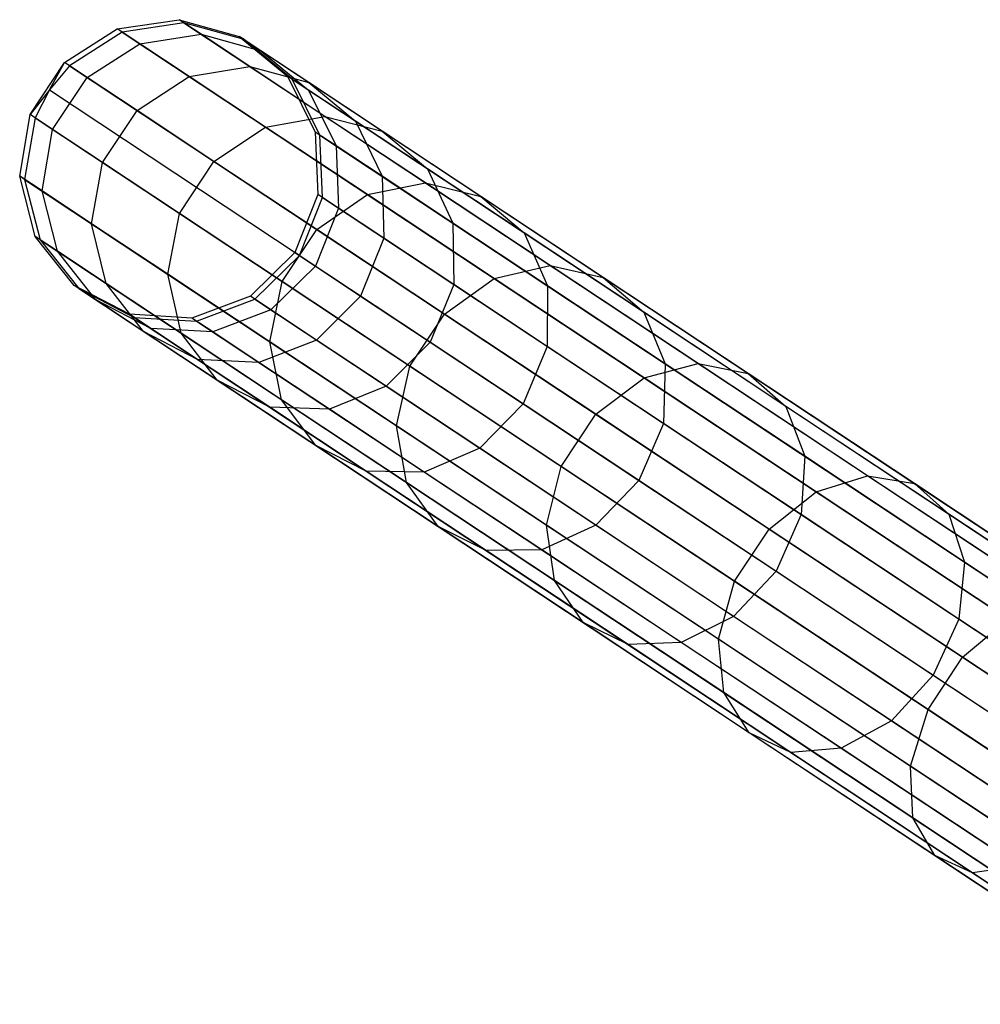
# Model space of a CAD drawing. Extents: x -189 to 189, y -189 to 189.
# Tile 173 of 256: x -158.1 to -151.71, y 98.53 to 105.08. Entities that reach past the tile are written whole.
import ezdxf

# ---------------------------------------------------------------- set-up
doc = ezdxf.new("R2010")
doc.units = 0
doc.header["$LTSCALE"] = 25.4
doc.layers.get('0').update_dxf_attribs({"linetype": 'CONTINUOUS'})

# ---------------------------------------------------------------- blocks, each defined once
blk = doc.blocks.new('CAMELEON-KENAI-C-12244_STL')
at = {"color": 0}
for p, q in [((-157.4529, 105.0228, -28.8192), (-157.0418, 105.0842, -28.8293)), ((-157.4529, 105.0228, -28.8192), (-157.0418, 105.0842, -28.8293)), ((-157.0093, 105.0626, -30.93), (-157.0418, 105.0842, -28.8293)), ((-157.0418, 105.0842, -28.8293), (-156.6413, 104.9729, -28.8422)), ((-157.0093, 105.0626, -30.93), (-157.0418, 105.0842, -28.8293)), ((-156.8949, 104.9868, -26.7356), (-157.0418, 105.0842, -28.8293)), ((-156.8949, 104.9868, -26.7356), (-157.0418, 105.0842, -28.8293)), ((-157.0418, 105.0842, -28.8293), (-156.6413, 104.9729, -28.8422)), ((-157.8037, 104.7995, -28.8136), (-157.4529, 105.0228, -28.8192)), ((-157.8037, 104.7995, -28.8136), (-157.4529, 105.0228, -28.8192)), ((-157.42, 105.001, -30.9516), (-157.4529, 105.0228, -28.8192)), ((-157.42, 105.001, -30.9516), (-157.4529, 105.0228, -28.8192)), ((-157.3038, 104.924, -26.6939), (-157.4529, 105.0228, -28.8192)), ((-157.3038, 104.924, -26.6939), (-157.4529, 105.0228, -28.8192)), ((-157.0093, 105.0626, -30.93), (-157.42, 105.001, -30.9516)), ((-157.0093, 105.0626, -30.93), (-157.42, 105.001, -30.9516)), ((-156.6095, 104.9518, -30.9024), (-157.0093, 105.0626, -30.93)), ((-157.0093, 105.0626, -30.93), (-150.5973, 100.8139, -140.93)), ((-156.6095, 104.9518, -30.9024), (-157.0093, 105.0626, -30.93)), ((-157.0093, 105.0626, -30.93), (-150.5973, 100.8139, -140.93)), ((-157.42, 105.001, -30.9516), (-157.7704, 104.7775, -30.9634)), ((-157.42, 105.001, -30.9516), (-157.7704, 104.7775, -30.9634)), ((-157.42, 105.001, -30.9516), (-151.0079, 100.7522, -140.9516)), ((-157.42, 105.001, -30.9516), (-151.0079, 100.7522, -140.9516)), ((-157.3038, 104.924, -26.6939), (-156.8949, 104.9868, -26.7356)), ((-157.3038, 104.924, -26.6939), (-156.8949, 104.9868, -26.7356)), ((-156.8949, 104.9868, -26.7356), (-156.4972, 104.8775, -26.7889)), ((-156.57, 104.7716, -24.6709), (-156.8949, 104.9868, -26.7356)), ((-156.57, 104.7716, -24.6709), (-156.8949, 104.9868, -26.7356)), ((-156.8949, 104.9868, -26.7356), (-156.4972, 104.8775, -26.7889)), ((-156.6095, 104.9518, -30.9024), (-156.6413, 104.9729, -28.8422)), ((-156.6413, 104.9729, -28.8422), (-156.3208, 104.7084, -28.8557)), ((-156.6095, 104.9518, -30.9024), (-156.6413, 104.9729, -28.8422)), ((-156.4972, 104.8775, -26.7889), (-156.6413, 104.9729, -28.8422)), ((-156.4972, 104.8775, -26.7889), (-156.6413, 104.9729, -28.8422)), ((-156.6413, 104.9729, -28.8422), (-156.3208, 104.7084, -28.8557)), ((-156.2896, 104.6877, -30.8736), (-156.6095, 104.9518, -30.9024)), ((-156.6095, 104.9518, -30.9024), (-150.1974, 100.7031, -140.9024)), ((-156.2896, 104.6877, -30.8736), (-156.6095, 104.9518, -30.9024)), ((-156.6095, 104.9518, -30.9024), (-150.1974, 100.7031, -140.9024)), ((-157.6533, 104.6999, -26.6711), (-157.3038, 104.924, -26.6939)), ((-157.6533, 104.6999, -26.6711), (-157.3038, 104.924, -26.6939)), ((-156.9741, 104.7055, -24.5981), (-157.3038, 104.924, -26.6939)), ((-156.9741, 104.7055, -24.5981), (-157.3038, 104.924, -26.6939)), ((-156.4972, 104.8775, -26.7889), (-156.1796, 104.6149, -26.8446)), ((-156.1787, 104.6664, -24.7641), (-156.4972, 104.8775, -26.7889)), ((-156.1787, 104.6664, -24.7641), (-156.4972, 104.8775, -26.7889)), ((-156.4972, 104.8775, -26.7889), (-156.1796, 104.6149, -26.8446)), ((-158.0334, 104.4529, -28.8136), (-157.8037, 104.7995, -28.8136)), ((-158.0334, 104.4529, -28.8136), (-157.8037, 104.7995, -28.8136)), ((-157.9035, 104.6162, -30.9649), (-157.8037, 104.7995, -28.8136)), ((-157.9035, 104.6162, -30.9649), (-157.8037, 104.7995, -28.8136)), ((-157.7704, 104.7775, -30.9634), (-157.9035, 104.6162, -30.9649)), ((-157.7704, 104.7775, -30.9634), (-157.9035, 104.6162, -30.9649)), ((-157.7704, 104.7775, -30.9634), (-157.8037, 104.7995, -28.8136)), ((-157.7704, 104.7775, -30.9634), (-157.8037, 104.7995, -28.8136)), ((-157.6533, 104.6999, -26.6711), (-157.8037, 104.7995, -28.8136)), ((-157.6533, 104.6999, -26.6711), (-157.8037, 104.7995, -28.8136)), ((-157.7704, 104.7775, -30.9634), (-151.3584, 100.5287, -140.9634)), ((-157.7704, 104.7775, -30.9634), (-151.3584, 100.5287, -140.9634)), ((-156.9741, 104.7055, -24.5981), (-156.57, 104.7716, -24.6709)), ((-156.9741, 104.7055, -24.5981), (-156.57, 104.7716, -24.6709)), ((-156.57, 104.7716, -24.6709), (-156.1787, 104.6664, -24.7641)), ((-156.0707, 104.4407, -22.657), (-156.57, 104.7716, -24.6709)), ((-156.0707, 104.4407, -22.657), (-156.57, 104.7716, -24.6709)), ((-156.57, 104.7716, -24.6709), (-156.1787, 104.6664, -24.7641)), ((-157.883, 104.3532, -26.6711), (-157.6533, 104.6999, -26.6711)), ((-157.883, 104.3532, -26.6711), (-157.6533, 104.6999, -26.6711)), ((-157.3209, 104.4796, -24.5583), (-157.6533, 104.6999, -26.6711)), ((-157.3209, 104.4796, -24.5583), (-157.6533, 104.6999, -26.6711)), ((-157.3209, 104.4796, -24.5583), (-156.9741, 104.7055, -24.5981)), ((-157.3209, 104.4796, -24.5583), (-156.9741, 104.7055, -24.5981)), ((-156.4673, 104.3697, -22.5538), (-156.9741, 104.7055, -24.5981)), ((-156.4673, 104.3697, -22.5538), (-156.9741, 104.7055, -24.5981)), ((-156.2896, 104.6877, -30.8736), (-156.3208, 104.7084, -28.8557)), ((-156.3208, 104.7084, -28.8557), (-156.1356, 104.3363, -28.8675)), ((-156.2896, 104.6877, -30.8736), (-156.3208, 104.7084, -28.8557)), ((-156.1796, 104.6149, -26.8446), (-156.3208, 104.7084, -28.8557)), ((-156.1796, 104.6149, -26.8446), (-156.3208, 104.7084, -28.8557)), ((-156.3208, 104.7084, -28.8557), (-156.1356, 104.3363, -28.8675)), ((-156.105, 104.316, -30.8485), (-156.2896, 104.6877, -30.8736)), ((-156.2896, 104.6877, -30.8736), (-149.8776, 100.439, -140.8736)), ((-156.105, 104.316, -30.8485), (-156.2896, 104.6877, -30.8736)), ((-156.2896, 104.6877, -30.8736), (-149.8776, 100.439, -140.8736)), ((-157.9035, 104.6162, -30.9649), (-158.0334, 104.4529, -28.8136)), ((-157.9035, 104.6162, -30.9649), (-158.0334, 104.4529, -28.8136)), ((-157.9035, 104.6162, -30.9649), (-158.0001, 104.4309, -30.9634)), ((-157.9035, 104.6162, -30.9649), (-158.0001, 104.4309, -30.9634)), ((-157.9035, 104.6162, -30.9649), (-151.4914, 100.3675, -140.9649)), ((-157.9035, 104.6162, -30.9649), (-151.4914, 100.3675, -140.9649)), ((-156.1796, 104.6149, -26.8446), (-155.997, 104.2445, -26.8932)), ((-155.8676, 104.4081, -24.8615), (-156.1796, 104.6149, -26.8446)), ((-155.8676, 104.4081, -24.8615), (-156.1796, 104.6149, -26.8446)), ((-156.1796, 104.6149, -26.8446), (-155.997, 104.2445, -26.8932)), ((-156.1787, 104.6664, -24.7641), (-155.8676, 104.4081, -24.8615)), ((-155.689, 104.3419, -22.789), (-156.1787, 104.6664, -24.7641)), ((-155.689, 104.3419, -22.789), (-156.1787, 104.6664, -24.7641)), ((-156.1787, 104.6664, -24.7641), (-155.8676, 104.4081, -24.8615)), ((-158.1023, 104.0428, -28.8192), (-158.0334, 104.4529, -28.8136)), ((-158.1023, 104.0428, -28.8192), (-158.0334, 104.4529, -28.8136)), ((-158.0001, 104.4309, -30.9634), (-158.0693, 104.021, -30.9516)), ((-158.0001, 104.4309, -30.9634), (-158.0693, 104.021, -30.9516)), ((-158.0001, 104.4309, -30.9634), (-158.0334, 104.4529, -28.8136)), ((-158.0001, 104.4309, -30.9634), (-158.0334, 104.4529, -28.8136)), ((-157.883, 104.3532, -26.6711), (-158.0334, 104.4529, -28.8136)), ((-157.883, 104.3532, -26.6711), (-158.0334, 104.4529, -28.8136)), ((-158.0001, 104.4309, -30.9634), (-151.5881, 100.1821, -140.9634)), ((-158.0001, 104.4309, -30.9634), (-151.5881, 100.1821, -140.9634)), ((-157.5506, 104.133, -24.5583), (-157.3209, 104.4796, -24.5583)), ((-157.5506, 104.133, -24.5583), (-157.3209, 104.4796, -24.5583)), ((-156.81, 104.1411, -22.4974), (-157.3209, 104.4796, -24.5583)), ((-156.81, 104.1411, -22.4974), (-157.3209, 104.4796, -24.5583)), ((-156.4673, 104.3697, -22.5538), (-156.0707, 104.4407, -22.657)), ((-156.4673, 104.3697, -22.5538), (-156.0707, 104.4407, -22.657)), ((-156.0707, 104.4407, -22.657), (-155.689, 104.3419, -22.789)), ((-155.4023, 103.9978, -20.7149), (-156.0707, 104.4407, -22.657)), ((-155.4023, 103.9978, -20.7149), (-156.0707, 104.4407, -22.657)), ((-156.0707, 104.4407, -22.657), (-155.689, 104.3419, -22.789)), ((-157.9531, 103.944, -26.6939), (-157.883, 104.3532, -26.6711)), ((-157.9531, 103.944, -26.6939), (-157.883, 104.3532, -26.6711)), ((-157.5506, 104.133, -24.5583), (-157.883, 104.3532, -26.6711)), ((-157.5506, 104.133, -24.5583), (-157.883, 104.3532, -26.6711)), ((-156.81, 104.1411, -22.4974), (-156.4673, 104.3697, -22.5538)), ((-156.81, 104.1411, -22.4974), (-156.4673, 104.3697, -22.5538)), ((-155.7887, 103.92, -20.5825), (-156.4673, 104.3697, -22.5538)), ((-155.7887, 103.92, -20.5825), (-156.4673, 104.3697, -22.5538)), ((-155.8676, 104.4081, -24.8615), (-155.6907, 104.0415, -24.9463)), ((-155.3881, 104.0904, -22.927), (-155.8676, 104.4081, -24.8615)), ((-155.3881, 104.0904, -22.927), (-155.8676, 104.4081, -24.8615)), ((-155.8676, 104.4081, -24.8615), (-155.6907, 104.0415, -24.9463)), ((-156.105, 104.316, -30.8485), (-156.1356, 104.3363, -28.8675)), ((-156.1356, 104.3363, -28.8675), (-156.1178, 103.9209, -28.8755)), ((-156.105, 104.316, -30.8485), (-156.1356, 104.3363, -28.8675)), ((-155.997, 104.2445, -26.8932), (-156.1356, 104.3363, -28.8675)), ((-155.997, 104.2445, -26.8932), (-156.1356, 104.3363, -28.8675)), ((-156.1356, 104.3363, -28.8675), (-156.1178, 103.9209, -28.8755)), ((-156.0875, 103.9009, -30.8314), (-156.105, 104.316, -30.8485)), ((-156.105, 104.316, -30.8485), (-149.6929, 100.0672, -140.8484)), ((-156.0875, 103.9009, -30.8314), (-156.105, 104.316, -30.8485)), ((-156.105, 104.316, -30.8485), (-149.6929, 100.0672, -140.8484)), ((-155.689, 104.3419, -22.789), (-155.3881, 104.0904, -22.927)), ((-155.0334, 103.9075, -20.8844), (-155.689, 104.3419, -22.789)), ((-155.0334, 103.9075, -20.8844), (-155.689, 104.3419, -22.789)), ((-155.689, 104.3419, -22.789), (-155.3881, 104.0904, -22.927)), ((-155.997, 104.2445, -26.8932), (-155.981, 103.8303, -26.9262)), ((-155.6907, 104.0415, -24.9463), (-155.997, 104.2445, -26.8932)), ((-155.6907, 104.0415, -24.9463), (-155.997, 104.2445, -26.8932)), ((-155.997, 104.2445, -26.8932), (-155.981, 103.8303, -26.9262)), ((-157.6234, 103.7255, -24.5981), (-157.5506, 104.133, -24.5583)), ((-157.6234, 103.7255, -24.5981), (-157.5506, 104.133, -24.5583)), ((-157.0397, 103.7944, -22.4974), (-157.5506, 104.133, -24.5583)), ((-157.0397, 103.7944, -22.4974), (-157.5506, 104.133, -24.5583)), ((-157.0397, 103.7944, -22.4974), (-156.81, 104.1411, -22.4974)), ((-157.0397, 103.7944, -22.4974), (-156.81, 104.1411, -22.4974)), ((-156.1259, 103.6878, -20.51), (-156.81, 104.1411, -22.4974)), ((-156.1259, 103.6878, -20.51), (-156.81, 104.1411, -22.4974)), ((-155.3881, 104.0904, -22.927), (-155.2199, 103.7295, -23.0472)), ((-154.7459, 103.6649, -21.0616), (-155.3881, 104.0904, -22.927)), ((-154.7459, 103.6649, -21.0616), (-155.3881, 104.0904, -22.927)), ((-155.3881, 104.0904, -22.927), (-155.2199, 103.7295, -23.0472)), ((-158.0693, 104.021, -30.9516), (-158.1023, 104.0428, -28.8192)), ((-158.0693, 104.021, -30.9516), (-158.1023, 104.0428, -28.8192)), ((-157.9985, 103.6403, -28.8293), (-158.1023, 104.0428, -28.8192)), ((-157.9531, 103.944, -26.6939), (-158.1023, 104.0428, -28.8192)), ((-157.9985, 103.6403, -28.8293), (-158.1023, 104.0428, -28.8192)), ((-157.9531, 103.944, -26.6939), (-158.1023, 104.0428, -28.8192)), ((-155.6907, 104.0415, -24.9463), (-155.6786, 103.6299, -25.0039)), ((-155.2199, 103.7295, -23.0472), (-155.6907, 104.0415, -24.9463)), ((-155.2199, 103.7295, -23.0472), (-155.6907, 104.0415, -24.9463)), ((-155.6907, 104.0415, -24.9463), (-155.6786, 103.6299, -25.0039)), ((-158.0693, 104.021, -30.9516), (-157.966, 103.6188, -30.93)), ((-158.0693, 104.021, -30.9516), (-157.966, 103.6188, -30.93)), ((-158.0693, 104.021, -30.9516), (-151.6573, 99.7722, -140.9516)), ((-158.0693, 104.021, -30.9516), (-151.6573, 99.7722, -140.9516)), ((-155.7887, 103.92, -20.5825), (-155.4023, 103.9978, -20.7149)), ((-155.7887, 103.92, -20.5825), (-155.4023, 103.9978, -20.7149)), ((-155.4023, 103.9978, -20.7149), (-155.0334, 103.9075, -20.8844)), ((-154.5715, 103.4473, -18.8651), (-155.4023, 103.9978, -20.7149)), ((-154.5715, 103.4473, -18.8651), (-155.4023, 103.9978, -20.7149)), ((-155.4023, 103.9978, -20.7149), (-155.0334, 103.9075, -20.8844)), ((-157.8516, 103.5429, -26.7356), (-157.9531, 103.944, -26.6939)), ((-157.6234, 103.7255, -24.5981), (-157.9531, 103.944, -26.6939)), ((-157.8516, 103.5429, -26.7356), (-157.9531, 103.944, -26.6939)), ((-157.6234, 103.7255, -24.5981), (-157.9531, 103.944, -26.6939)), ((-156.1178, 103.9209, -28.8755), (-156.2704, 103.5341, -28.8783)), ((-156.1178, 103.9209, -28.8755), (-156.2704, 103.5341, -28.8783)), ((-156.2403, 103.5142, -30.8254), (-156.0875, 103.9009, -30.8314)), ((-156.2403, 103.5142, -30.8254), (-156.0875, 103.9009, -30.8314)), ((-156.1259, 103.6878, -20.51), (-155.7887, 103.92, -20.5825)), ((-156.1259, 103.6878, -20.51), (-155.7887, 103.92, -20.5825)), ((-156.0875, 103.9009, -30.8314), (-156.1178, 103.9209, -28.8755)), ((-156.0875, 103.9009, -30.8314), (-156.1178, 103.9209, -28.8755)), ((-155.981, 103.8303, -26.9262), (-156.1178, 103.9209, -28.8755)), ((-155.981, 103.8303, -26.9262), (-156.1178, 103.9209, -28.8755)), ((-156.0875, 103.9009, -30.8314), (-149.6755, 99.6521, -140.8314)), ((-156.0875, 103.9009, -30.8314), (-149.6755, 99.6521, -140.8314)), ((-154.9455, 103.3613, -18.7048), (-155.7887, 103.92, -20.5825)), ((-154.9455, 103.3613, -18.7048), (-155.7887, 103.92, -20.5825)), ((-155.0334, 103.9075, -20.8844), (-154.7459, 103.6649, -21.0616)), ((-154.2187, 103.3677, -19.0703), (-155.0334, 103.9075, -20.8844)), ((-154.2187, 103.3677, -19.0703), (-155.0334, 103.9075, -20.8844)), ((-155.0334, 103.9075, -20.8844), (-154.7459, 103.6649, -21.0616)), ((-155.981, 103.8303, -26.9262), (-156.1342, 103.4439, -26.9378)), ((-155.981, 103.8303, -26.9262), (-156.1342, 103.4439, -26.9378)), ((-155.6786, 103.6299, -25.0039), (-155.981, 103.8303, -26.9262)), ((-155.6786, 103.6299, -25.0039), (-155.981, 103.8303, -26.9262)), ((-157.1166, 103.3897, -22.5538), (-157.0397, 103.7944, -22.4974)), ((-157.1166, 103.3897, -22.5538), (-157.0397, 103.7944, -22.4974)), ((-156.3556, 103.3411, -20.51), (-157.0397, 103.7944, -22.4974)), ((-156.3556, 103.3411, -20.51), (-157.0397, 103.7944, -22.4974)), ((-157.5268, 103.3277, -24.6709), (-157.6234, 103.7255, -24.5981)), ((-157.1166, 103.3897, -22.5538), (-157.6234, 103.7255, -24.5981)), ((-157.5268, 103.3277, -24.6709), (-157.6234, 103.7255, -24.5981)), ((-157.1166, 103.3897, -22.5538), (-157.6234, 103.7255, -24.5981)), ((-155.2199, 103.7295, -23.0472), (-155.2137, 103.3218, -23.1288)), ((-154.5896, 103.3118, -21.2159), (-155.2199, 103.7295, -23.0472)), ((-154.5896, 103.3118, -21.2159), (-155.2199, 103.7295, -23.0472)), ((-155.2199, 103.7295, -23.0472), (-155.2137, 103.3218, -23.1288)), ((-157.966, 103.6188, -30.93), (-157.9985, 103.6403, -28.8293)), ((-157.966, 103.6188, -30.93), (-157.9985, 103.6403, -28.8293)), ((-157.74, 103.3149, -28.8422), (-157.9985, 103.6403, -28.8293)), ((-157.8516, 103.5429, -26.7356), (-157.9985, 103.6403, -28.8293)), ((-157.74, 103.3149, -28.8422), (-157.9985, 103.6403, -28.8293)), ((-157.8516, 103.5429, -26.7356), (-157.9985, 103.6403, -28.8293)), ((-156.3556, 103.3411, -20.51), (-156.1259, 103.6878, -20.51)), ((-156.3556, 103.3411, -20.51), (-156.1259, 103.6878, -20.51)), ((-155.2758, 103.1245, -18.6171), (-156.1259, 103.6878, -20.51)), ((-155.2758, 103.1245, -18.6171), (-156.1259, 103.6878, -20.51)), ((-154.7459, 103.6649, -21.0616), (-154.5896, 103.3118, -21.2159)), ((-153.948, 103.1362, -19.2848), (-154.7459, 103.6649, -21.0616)), ((-153.948, 103.1362, -19.2848), (-154.7459, 103.6649, -21.0616)), ((-154.7459, 103.6649, -21.0616), (-154.5896, 103.3118, -21.2159)), ((-157.966, 103.6188, -30.93), (-157.7081, 103.2938, -30.9024)), ((-157.966, 103.6188, -30.93), (-157.7081, 103.2938, -30.9024)), ((-157.966, 103.6188, -30.93), (-151.554, 99.37, -140.93)), ((-157.966, 103.6188, -30.93), (-151.554, 99.37, -140.93)), ((-155.6786, 103.6299, -25.0039), (-155.8332, 103.2444, -25.0242)), ((-155.6786, 103.6299, -25.0039), (-155.8332, 103.2444, -25.0242)), ((-155.2137, 103.3218, -23.1288), (-155.6786, 103.6299, -25.0039)), ((-155.2137, 103.3218, -23.1288), (-155.6786, 103.6299, -25.0039)), ((-157.5959, 103.2194, -26.7889), (-157.8516, 103.5429, -26.7356)), ((-157.5268, 103.3277, -24.6709), (-157.8516, 103.5429, -26.7356)), ((-157.5959, 103.2194, -26.7889), (-157.8516, 103.5429, -26.7356)), ((-157.5268, 103.3277, -24.6709), (-157.8516, 103.5429, -26.7356)), ((-156.2704, 103.5341, -28.8783), (-156.5671, 103.2428, -28.8755)), ((-156.2704, 103.5341, -28.8783), (-156.5671, 103.2428, -28.8755)), ((-156.5369, 103.2228, -30.8314), (-156.2403, 103.5142, -30.8254)), ((-156.5369, 103.2228, -30.8314), (-156.2403, 103.5142, -30.8254)), ((-156.2403, 103.5142, -30.8254), (-156.2704, 103.5341, -28.8783)), ((-156.2403, 103.5142, -30.8254), (-156.2704, 103.5341, -28.8783)), ((-156.2704, 103.5341, -28.8783), (-156.1342, 103.4439, -26.9378)), ((-156.2704, 103.5341, -28.8783), (-156.1342, 103.4439, -26.9378)), ((-156.2403, 103.5142, -30.8254), (-149.8283, 99.2654, -140.8254)), ((-156.2403, 103.5142, -30.8254), (-149.8283, 99.2654, -140.8254)), ((-156.1342, 103.4439, -26.9378), (-156.4303, 103.1521, -26.9262)), ((-156.1342, 103.4439, -26.9378), (-156.4303, 103.1521, -26.9262)), ((-156.1342, 103.4439, -26.9378), (-155.8332, 103.2444, -25.0242)), ((-156.1342, 103.4439, -26.9378), (-155.8332, 103.2444, -25.0242)), ((-154.9455, 103.3613, -18.7048), (-154.5715, 103.4473, -18.8651)), ((-154.9455, 103.3613, -18.7048), (-154.5715, 103.4473, -18.8651)), ((-154.5715, 103.4473, -18.8651), (-154.2187, 103.3677, -19.0703)), ((-153.5874, 102.7952, -17.1271), (-154.5715, 103.4473, -18.8651)), ((-153.5874, 102.7952, -17.1271), (-154.5715, 103.4473, -18.8651)), ((-154.5715, 103.4473, -18.8651), (-154.2187, 103.3677, -19.0703)), ((-157.0275, 102.9969, -22.657), (-157.1166, 103.3897, -22.5538)), ((-156.438, 102.9401, -20.5825), (-157.1166, 103.3897, -22.5538)), ((-157.0275, 102.9969, -22.657), (-157.1166, 103.3897, -22.5538)), ((-156.438, 102.9401, -20.5825), (-157.1166, 103.3897, -22.5538)), ((-157.7081, 103.2938, -30.9024), (-157.74, 103.3149, -28.8422)), ((-157.7081, 103.2938, -30.9024), (-157.74, 103.3149, -28.8422)), ((-157.3714, 103.1228, -28.8557), (-157.74, 103.3149, -28.8422)), ((-157.5959, 103.2194, -26.7889), (-157.74, 103.3149, -28.8422)), ((-157.3714, 103.1228, -28.8557), (-157.74, 103.3149, -28.8422)), ((-157.5959, 103.2194, -26.7889), (-157.74, 103.3149, -28.8422)), ((-157.2773, 103.0083, -24.7641), (-157.5268, 103.3277, -24.6709)), ((-157.0275, 102.9969, -22.657), (-157.5268, 103.3277, -24.6709)), ((-157.2773, 103.0083, -24.7641), (-157.5268, 103.3277, -24.6709)), ((-157.0275, 102.9969, -22.657), (-157.5268, 103.3277, -24.6709)), ((-156.438, 102.9401, -20.5825), (-156.3556, 103.3411, -20.51)), ((-156.438, 102.9401, -20.5825), (-156.3556, 103.3411, -20.51)), ((-155.5055, 102.7779, -18.6171), (-156.3556, 103.3411, -20.51)), ((-155.5055, 102.7779, -18.6171), (-156.3556, 103.3411, -20.51)), ((-155.2137, 103.3218, -23.1288), (-155.3704, 102.9378, -23.1577)), ((-155.2137, 103.3218, -23.1288), (-155.3704, 102.9378, -23.1577)), ((-155.2758, 103.1245, -18.6171), (-154.9455, 103.3613, -18.7048)), ((-155.2758, 103.1245, -18.6171), (-154.9455, 103.3613, -18.7048)), ((-154.5913, 102.9094, -21.3207), (-155.2137, 103.3218, -23.1288)), ((-154.5913, 102.9094, -21.3207), (-155.2137, 103.3218, -23.1288)), ((-153.9465, 102.6993, -16.9406), (-154.9455, 103.3613, -18.7048)), ((-153.9465, 102.6993, -16.9406), (-154.9455, 103.3613, -18.7048)), ((-154.5896, 103.3118, -21.2159), (-154.5913, 102.9094, -21.3207)), ((-154.5896, 103.3118, -21.2159), (-154.5913, 102.9094, -21.3207)), ((-153.8062, 102.7928, -19.4717), (-154.5896, 103.3118, -21.2159)), ((-153.8062, 102.7928, -19.4717), (-154.5896, 103.3118, -21.2159)), ((-154.2187, 103.3677, -19.0703), (-153.948, 103.1362, -19.2848)), ((-153.2536, 102.7281, -17.3658), (-154.2187, 103.3677, -19.0703)), ((-153.2536, 102.7281, -17.3658), (-154.2187, 103.3677, -19.0703)), ((-154.2187, 103.3677, -19.0703), (-153.948, 103.1362, -19.2848)), ((-157.7081, 103.2938, -30.9024), (-157.3403, 103.1021, -30.8736)), ((-157.7081, 103.2938, -30.9024), (-157.3403, 103.1021, -30.8736)), ((-157.7081, 103.2938, -30.9024), (-151.2961, 99.045, -140.9024)), ((-157.7081, 103.2938, -30.9024), (-151.2961, 99.045, -140.9024)), ((-156.5671, 103.2428, -28.8755), (-156.9566, 103.0973, -28.8675)), ((-156.5671, 103.2428, -28.8755), (-156.9566, 103.0973, -28.8675)), ((-156.5369, 103.2228, -30.8314), (-156.5671, 103.2428, -28.8755)), ((-156.5369, 103.2228, -30.8314), (-156.5671, 103.2428, -28.8755)), ((-156.4303, 103.1521, -26.9262), (-156.5671, 103.2428, -28.8755)), ((-156.4303, 103.1521, -26.9262), (-156.5671, 103.2428, -28.8755)), ((-155.8332, 103.2444, -25.0242), (-156.1279, 102.9518, -25.0039)), ((-155.8332, 103.2444, -25.0242), (-156.1279, 102.9518, -25.0039)), ((-155.8332, 103.2444, -25.0242), (-155.3704, 102.9378, -23.1577)), ((-155.8332, 103.2444, -25.0242), (-155.3704, 102.9378, -23.1577)), ((-157.2303, 103.0293, -26.8446), (-157.5959, 103.2194, -26.7889)), ((-157.2773, 103.0083, -24.7641), (-157.5959, 103.2194, -26.7889)), ((-157.2303, 103.0293, -26.8446), (-157.5959, 103.2194, -26.7889)), ((-157.2773, 103.0083, -24.7641), (-157.5959, 103.2194, -26.7889)), ((-156.9259, 103.077, -30.8485), (-156.5369, 103.2228, -30.8314)), ((-156.9259, 103.077, -30.8485), (-156.5369, 103.2228, -30.8314)), ((-156.5369, 103.2228, -30.8314), (-150.1248, 98.974, -140.8314)), ((-156.5369, 103.2228, -30.8314), (-150.1248, 98.974, -140.8314)), ((-157.3403, 103.1021, -30.8736), (-157.3714, 103.1228, -28.8557)), ((-157.3403, 103.1021, -30.8736), (-157.3714, 103.1228, -28.8557)), ((-156.9566, 103.0973, -28.8675), (-157.3714, 103.1228, -28.8557)), ((-157.2303, 103.0293, -26.8446), (-157.3714, 103.1228, -28.8557)), ((-156.9566, 103.0973, -28.8675), (-157.3714, 103.1228, -28.8557)), ((-157.2303, 103.0293, -26.8446), (-157.3714, 103.1228, -28.8557)), ((-156.4303, 103.1521, -26.9262), (-156.818, 103.0055, -26.8932)), ((-156.4303, 103.1521, -26.9262), (-156.818, 103.0055, -26.8932)), ((-156.1279, 102.9518, -25.0039), (-156.4303, 103.1521, -26.9262)), ((-156.1279, 102.9518, -25.0039), (-156.4303, 103.1521, -26.9262)), ((-155.5055, 102.7779, -18.6171), (-155.2758, 103.1245, -18.6171)), ((-155.5055, 102.7779, -18.6171), (-155.2758, 103.1245, -18.6171)), ((-154.2687, 102.4572, -16.8385), (-155.2758, 103.1245, -18.6171)), ((-154.2687, 102.4572, -16.8385), (-155.2758, 103.1245, -18.6171)), ((-153.948, 103.1362, -19.2848), (-153.8062, 102.7928, -19.4717)), ((-153.0027, 102.5098, -17.6154), (-153.948, 103.1362, -19.2848)), ((-153.0027, 102.5098, -17.6154), (-153.948, 103.1362, -19.2848)), ((-153.948, 103.1362, -19.2848), (-153.8062, 102.7928, -19.4717)), ((-157.3403, 103.1021, -30.8736), (-156.9259, 103.077, -30.8485)), ((-157.3403, 103.1021, -30.8736), (-156.9259, 103.077, -30.8485)), ((-157.3403, 103.1021, -30.8736), (-150.9282, 98.8534, -140.8736)), ((-157.3403, 103.1021, -30.8736), (-150.9282, 98.8534, -140.8736)), ((-156.9259, 103.077, -30.8485), (-156.9566, 103.0973, -28.8675)), ((-156.9259, 103.077, -30.8485), (-156.9566, 103.0973, -28.8675)), ((-156.818, 103.0055, -26.8932), (-156.9566, 103.0973, -28.8675)), ((-156.818, 103.0055, -26.8932), (-156.9566, 103.0973, -28.8675)), ((-156.9259, 103.077, -30.8485), (-150.5139, 98.8282, -140.8484)), ((-156.9259, 103.077, -30.8485), (-150.5139, 98.8282, -140.8484)), ((-156.9183, 102.8225, -24.8615), (-157.2773, 103.0083, -24.7641)), ((-156.7877, 102.6838, -22.789), (-157.2773, 103.0083, -24.7641)), ((-156.9183, 102.8225, -24.8615), (-157.2773, 103.0083, -24.7641)), ((-156.7877, 102.6838, -22.789), (-157.2773, 103.0083, -24.7641)), ((-156.818, 103.0055, -26.8932), (-157.2303, 103.0293, -26.8446)), ((-156.9183, 102.8225, -24.8615), (-157.2303, 103.0293, -26.8446)), ((-156.818, 103.0055, -26.8932), (-157.2303, 103.0293, -26.8446)), ((-156.9183, 102.8225, -24.8615), (-157.2303, 103.0293, -26.8446)), ((-156.7877, 102.6838, -22.789), (-157.0275, 102.9969, -22.657)), ((-156.359, 102.5539, -20.7149), (-157.0275, 102.9969, -22.657)), ((-156.7877, 102.6838, -22.789), (-157.0275, 102.9969, -22.657)), ((-156.359, 102.5539, -20.7149), (-157.0275, 102.9969, -22.657)), ((-156.5117, 102.8025, -24.9463), (-156.818, 103.0055, -26.8932)), ((-156.5117, 102.8025, -24.9463), (-156.818, 103.0055, -26.8932)), ((-156.1279, 102.9518, -25.0039), (-156.5117, 102.8025, -24.9463)), ((-156.1279, 102.9518, -25.0039), (-156.5117, 102.8025, -24.9463)), ((-156.359, 102.5539, -20.7149), (-156.438, 102.9401, -20.5825)), ((-155.5948, 102.3813, -18.7048), (-156.438, 102.9401, -20.5825)), ((-156.359, 102.5539, -20.7149), (-156.438, 102.9401, -20.5825)), ((-155.5948, 102.3813, -18.7048), (-156.438, 102.9401, -20.5825)), ((-155.663, 102.6437, -23.1288), (-156.1279, 102.9518, -25.0039)), ((-155.663, 102.6437, -23.1288), (-156.1279, 102.9518, -25.0039)), ((-155.3704, 102.9378, -23.1577), (-155.663, 102.6437, -23.1288)), ((-155.3704, 102.9378, -23.1577), (-155.663, 102.6437, -23.1288)), ((-155.3704, 102.9378, -23.1577), (-154.7508, 102.5272, -21.3577)), ((-155.3704, 102.9378, -23.1577), (-154.7508, 102.5272, -21.3577)), ((-154.5913, 102.9094, -21.3207), (-154.7508, 102.5272, -21.3577)), ((-154.5913, 102.9094, -21.3207), (-154.7508, 102.5272, -21.3577)), ((-153.8179, 102.3969, -19.5985), (-154.5913, 102.9094, -21.3207)), ((-153.8179, 102.3969, -19.5985), (-154.5913, 102.9094, -21.3207)), ((-156.5117, 102.8025, -24.9463), (-156.9183, 102.8225, -24.8615)), ((-156.4387, 102.5048, -22.927), (-156.9183, 102.8225, -24.8615)), ((-156.5117, 102.8025, -24.9463), (-156.9183, 102.8225, -24.8615)), ((-156.4387, 102.5048, -22.927), (-156.9183, 102.8225, -24.8615)), ((-156.0409, 102.4906, -23.0472), (-156.5117, 102.8025, -24.9463)), ((-156.0409, 102.4906, -23.0472), (-156.5117, 102.8025, -24.9463)), ((-153.9465, 102.6993, -16.9406), (-153.5874, 102.7952, -17.1271)), ((-153.9465, 102.6993, -16.9406), (-153.5874, 102.7952, -17.1271)), ((-153.8062, 102.7928, -19.4717), (-153.8179, 102.3969, -19.5985)), ((-153.8062, 102.7928, -19.4717), (-153.8179, 102.3969, -19.5985)), ((-152.8782, 102.1778, -17.8327), (-153.8062, 102.7928, -19.4717)), ((-152.8782, 102.1778, -17.8327), (-153.8062, 102.7928, -19.4717)), ((-153.5874, 102.7952, -17.1271), (-153.2536, 102.7281, -17.3658)), ((-152.4601, 102.0482, -15.519), (-153.5874, 102.7952, -17.1271)), ((-152.4601, 102.0482, -15.519), (-153.5874, 102.7952, -17.1271)), ((-153.5874, 102.7952, -17.1271), (-153.2536, 102.7281, -17.3658)), ((-155.5948, 102.3813, -18.7048), (-155.5055, 102.7779, -18.6171)), ((-155.5948, 102.3813, -18.7048), (-155.5055, 102.7779, -18.6171)), ((-154.4984, 102.1105, -16.8385), (-155.5055, 102.7779, -18.6171)), ((-154.4984, 102.1105, -16.8385), (-155.5055, 102.7779, -18.6171)), ((-153.2536, 102.7281, -17.3658), (-153.0027, 102.5098, -17.6154)), ((-152.148, 101.9956, -15.7887), (-153.2536, 102.7281, -17.3658)), ((-152.148, 101.9956, -15.7887), (-153.2536, 102.7281, -17.3658)), ((-153.2536, 102.7281, -17.3658), (-153.0027, 102.5098, -17.6154)), ((-156.4387, 102.5048, -22.927), (-156.7877, 102.6838, -22.789)), ((-156.1321, 102.2494, -20.8844), (-156.7877, 102.6838, -22.789)), ((-156.4387, 102.5048, -22.927), (-156.7877, 102.6838, -22.789)), ((-156.1321, 102.2494, -20.8844), (-156.7877, 102.6838, -22.789)), ((-154.2687, 102.4572, -16.8385), (-153.9465, 102.6993, -16.9406)), ((-154.2687, 102.4572, -16.8385), (-153.9465, 102.6993, -16.9406)), ((-152.8022, 101.9411, -15.3083), (-153.9465, 102.6993, -16.9406)), ((-152.8022, 101.9411, -15.3083), (-153.9465, 102.6993, -16.9406)), ((-155.663, 102.6437, -23.1288), (-156.0409, 102.4906, -23.0472)), ((-155.663, 102.6437, -23.1288), (-156.0409, 102.4906, -23.0472)), ((-155.0406, 102.2313, -21.3207), (-155.663, 102.6437, -23.1288)), ((-155.0406, 102.2313, -21.3207), (-155.663, 102.6437, -23.1288)), ((-156.1321, 102.2494, -20.8844), (-156.359, 102.5539, -20.7149)), ((-155.5283, 102.0035, -18.8651), (-156.359, 102.5539, -20.7149)), ((-156.1321, 102.2494, -20.8844), (-156.359, 102.5539, -20.7149)), ((-155.5283, 102.0035, -18.8651), (-156.359, 102.5539, -20.7149)), ((-154.7508, 102.5272, -21.3577), (-155.0406, 102.2313, -21.3207)), ((-154.7508, 102.5272, -21.3577), (-155.0406, 102.2313, -21.3207)), ((-154.7508, 102.5272, -21.3577), (-153.9809, 102.0171, -19.6433)), ((-154.7508, 102.5272, -21.3577), (-153.9809, 102.0171, -19.6433)), ((-156.0409, 102.4906, -23.0472), (-156.4387, 102.5048, -22.927)), ((-155.7966, 102.0793, -21.0616), (-156.4387, 102.5048, -22.927)), ((-156.0409, 102.4906, -23.0472), (-156.4387, 102.5048, -22.927)), ((-155.7966, 102.0793, -21.0616), (-156.4387, 102.5048, -22.927)), ((-155.4105, 102.0729, -21.2159), (-156.0409, 102.4906, -23.0472)), ((-155.4105, 102.0729, -21.2159), (-156.0409, 102.4906, -23.0472)), ((-154.4984, 102.1105, -16.8385), (-154.2687, 102.4572, -16.8385)), ((-154.4984, 102.1105, -16.8385), (-154.2687, 102.4572, -16.8385)), ((-153.1151, 101.6928, -15.1929), (-154.2687, 102.4572, -16.8385)), ((-153.1151, 101.6928, -15.1929), (-154.2687, 102.4572, -16.8385)), ((-153.0027, 102.5098, -17.6154), (-152.8782, 102.1778, -17.8327)), ((-151.9199, 101.7923, -16.0708), (-153.0027, 102.5098, -17.6154)), ((-151.9199, 101.7923, -16.0708), (-153.0027, 102.5098, -17.6154)), ((-153.0027, 102.5098, -17.6154), (-152.8782, 102.1778, -17.8327)), ((-153.8179, 102.3969, -19.5985), (-153.9809, 102.0171, -19.6433)), ((-153.8179, 102.3969, -19.5985), (-153.9809, 102.0171, -19.6433)), ((-152.9016, 101.7898, -17.9803), (-153.8179, 102.3969, -19.5985)), ((-152.9016, 101.7898, -17.9803), (-153.8179, 102.3969, -19.5985)), ((-155.5283, 102.0035, -18.8651), (-155.5948, 102.3813, -18.7048)), ((-154.5958, 101.7194, -16.9406), (-155.5948, 102.3813, -18.7048)), ((-155.5283, 102.0035, -18.8651), (-155.5948, 102.3813, -18.7048)), ((-154.5958, 101.7194, -16.9406), (-155.5948, 102.3813, -18.7048)), ((-155.7966, 102.0793, -21.0616), (-156.1321, 102.2494, -20.8844)), ((-155.3174, 101.7096, -19.0703), (-156.1321, 102.2494, -20.8844)), ((-155.7966, 102.0793, -21.0616), (-156.1321, 102.2494, -20.8844)), ((-155.3174, 101.7096, -19.0703), (-156.1321, 102.2494, -20.8844)), ((-155.0406, 102.2313, -21.3207), (-155.4105, 102.0729, -21.2159)), ((-155.0406, 102.2313, -21.3207), (-155.4105, 102.0729, -21.2159)), ((-154.2672, 101.7188, -19.5985), (-155.0406, 102.2313, -21.3207)), ((-154.2672, 101.7188, -19.5985), (-155.0406, 102.2313, -21.3207)), ((-152.8782, 102.1778, -17.8327), (-152.9016, 101.7898, -17.9803)), ((-152.8782, 102.1778, -17.8327), (-152.9016, 101.7898, -17.9803)), ((-151.8152, 101.4735, -16.3164), (-152.8782, 102.1778, -17.8327)), ((-151.8152, 101.4735, -16.3164), (-152.8782, 102.1778, -17.8327)), ((-155.4105, 102.0729, -21.2159), (-155.7966, 102.0793, -21.0616)), ((-154.9987, 101.5506, -19.2848), (-155.7966, 102.0793, -21.0616)), ((-155.4105, 102.0729, -21.2159), (-155.7966, 102.0793, -21.0616)), ((-154.9987, 101.5506, -19.2848), (-155.7966, 102.0793, -21.0616)), ((-154.6272, 101.5538, -19.4717), (-155.4105, 102.0729, -21.2159)), ((-154.6272, 101.5538, -19.4717), (-155.4105, 102.0729, -21.2159)), ((-154.5958, 101.7194, -16.9406), (-154.4984, 102.1105, -16.8385)), ((-154.5958, 101.7194, -16.9406), (-154.4984, 102.1105, -16.8385)), ((-153.3448, 101.3461, -15.1929), (-154.4984, 102.1105, -16.8385)), ((-153.3448, 101.3461, -15.1929), (-154.4984, 102.1105, -16.8385)), ((-155.3174, 101.7096, -19.0703), (-155.5283, 102.0035, -18.8651)), ((-154.5441, 101.3513, -17.1271), (-155.5283, 102.0035, -18.8651)), ((-155.3174, 101.7096, -19.0703), (-155.5283, 102.0035, -18.8651)), ((-154.5441, 101.3513, -17.1271), (-155.5283, 102.0035, -18.8651)), ((-153.9809, 102.0171, -19.6433), (-154.2672, 101.7188, -19.5985)), ((-153.9809, 102.0171, -19.6433), (-154.2672, 101.7188, -19.5985)), ((-153.9809, 102.0171, -19.6433), (-153.0688, 101.4126, -18.0324)), ((-153.9809, 102.0171, -19.6433), (-153.0688, 101.4126, -18.0324)), ((-152.8022, 101.9411, -15.3083), (-152.4601, 102.0482, -15.519)), ((-152.8022, 101.9411, -15.3083), (-152.4601, 102.0482, -15.519)), ((-152.4601, 102.0482, -15.519), (-152.148, 101.9956, -15.7887)), ((-151.2015, 101.2142, -14.0578), (-152.4601, 102.0482, -15.519)), ((-151.2015, 101.2142, -14.0578), (-152.4601, 102.0482, -15.519)), ((-152.4601, 102.0482, -15.519), (-152.148, 101.9956, -15.7887)), ((-152.148, 101.9956, -15.7887), (-151.9199, 101.7923, -16.0708)), ((-150.9137, 101.1777, -14.3557), (-152.148, 101.9956, -15.7887)), ((-150.9137, 101.1777, -14.3557), (-152.148, 101.9956, -15.7887)), ((-152.148, 101.9956, -15.7887), (-151.9199, 101.7923, -16.0708)), ((-153.1151, 101.6928, -15.1929), (-152.8022, 101.9411, -15.3083)), ((-153.1151, 101.6928, -15.1929), (-152.8022, 101.9411, -15.3083)), ((-151.5246, 101.0946, -13.8251), (-152.8022, 101.9411, -15.3083)), ((-151.5246, 101.0946, -13.8251), (-152.8022, 101.9411, -15.3083)), ((-152.9016, 101.7898, -17.9803), (-153.0688, 101.4126, -18.0324)), ((-152.9016, 101.7898, -17.9803), (-153.0688, 101.4126, -18.0324)), ((-151.852, 101.0943, -16.4831), (-152.9016, 101.7898, -17.9803)), ((-151.852, 101.0943, -16.4831), (-152.9016, 101.7898, -17.9803)), ((-151.9199, 101.7923, -16.0708), (-151.8152, 101.4735, -16.3164)), ((-150.711, 100.9912, -14.6672), (-151.9199, 101.7923, -16.0708)), ((-150.711, 100.9912, -14.6672), (-151.9199, 101.7923, -16.0708)), ((-151.9199, 101.7923, -16.0708), (-151.8152, 101.4735, -16.3164)), ((-154.9987, 101.5506, -19.2848), (-155.3174, 101.7096, -19.0703)), ((-154.3522, 101.0701, -17.3658), (-155.3174, 101.7096, -19.0703)), ((-154.9987, 101.5506, -19.2848), (-155.3174, 101.7096, -19.0703)), ((-154.3522, 101.0701, -17.3658), (-155.3174, 101.7096, -19.0703)), ((-154.2672, 101.7188, -19.5985), (-154.6272, 101.5538, -19.4717)), ((-154.2672, 101.7188, -19.5985), (-154.6272, 101.5538, -19.4717)), ((-154.5441, 101.3513, -17.1271), (-154.5958, 101.7194, -16.9406)), ((-153.4515, 100.9611, -15.3083), (-154.5958, 101.7194, -16.9406)), ((-154.5441, 101.3513, -17.1271), (-154.5958, 101.7194, -16.9406)), ((-153.4515, 100.9611, -15.3083), (-154.5958, 101.7194, -16.9406)), ((-153.3509, 101.1117, -17.9803), (-154.2672, 101.7188, -19.5985)), ((-153.3509, 101.1117, -17.9803), (-154.2672, 101.7188, -19.5985)), ((-153.3448, 101.3461, -15.1929), (-153.1151, 101.6928, -15.1929)), ((-153.3448, 101.3461, -15.1929), (-153.1151, 101.6928, -15.1929)), ((-151.8272, 100.8393, -13.6976), (-153.1151, 101.6928, -15.1929)), ((-151.8272, 100.8393, -13.6976), (-153.1151, 101.6928, -15.1929)), ((-154.6272, 101.5538, -19.4717), (-154.9987, 101.5506, -19.2848)), ((-154.6272, 101.5538, -19.4717), (-154.9987, 101.5506, -19.2848)), ((-154.0534, 100.9241, -17.6154), (-154.9987, 101.5506, -19.2848)), ((-154.0534, 100.9241, -17.6154), (-154.9987, 101.5506, -19.2848)), ((-153.6992, 100.9389, -17.8327), (-154.6272, 101.5538, -19.4717)), ((-153.6992, 100.9389, -17.8327), (-154.6272, 101.5538, -19.4717)), ((-151.8152, 101.4735, -16.3164), (-151.852, 101.0943, -16.4831)), ((-151.8152, 101.4735, -16.3164), (-151.852, 101.0943, -16.4831)), ((-150.6284, 100.6871, -14.9385), (-151.8152, 101.4735, -16.3164)), ((-150.6284, 100.6871, -14.9385), (-151.8152, 101.4735, -16.3164)), ((-153.0688, 101.4126, -18.0324), (-153.3509, 101.1117, -17.9803)), ((-153.0688, 101.4126, -18.0324), (-153.3509, 101.1117, -17.9803)), ((-153.0688, 101.4126, -18.0324), (-152.024, 100.7203, -16.542)), ((-153.0688, 101.4126, -18.0324), (-152.024, 100.7203, -16.542)), ((-154.3522, 101.0701, -17.3658), (-154.5441, 101.3513, -17.1271)), ((-153.4168, 100.6044, -15.519), (-154.5441, 101.3513, -17.1271)), ((-154.3522, 101.0701, -17.3658), (-154.5441, 101.3513, -17.1271)), ((-153.4168, 100.6044, -15.519), (-154.5441, 101.3513, -17.1271)), ((-153.4515, 100.9611, -15.3083), (-153.3448, 101.3461, -15.1929)), ((-153.4515, 100.9611, -15.3083), (-153.3448, 101.3461, -15.1929)), ((-152.0569, 100.4927, -13.6976), (-153.3448, 101.3461, -15.1929)), ((-152.0569, 100.4927, -13.6976), (-153.3448, 101.3461, -15.1929)), ((-153.3509, 101.1117, -17.9803), (-153.6992, 100.9389, -17.8327)), ((-153.3509, 101.1117, -17.9803), (-153.6992, 100.9389, -17.8327)), ((-152.3013, 100.4162, -16.4831), (-153.3509, 101.1117, -17.9803)), ((-152.3013, 100.4162, -16.4831), (-153.3509, 101.1117, -17.9803)), ((-151.852, 101.0943, -16.4831), (-152.024, 100.7203, -16.542)), ((-151.852, 101.0943, -16.4831), (-152.024, 100.7203, -16.542)), ((-150.6802, 100.3178, -15.1226), (-151.852, 101.0943, -16.4831)), ((-150.6802, 100.3178, -15.1226), (-151.852, 101.0943, -16.4831)), ((-151.8272, 100.8393, -13.6976), (-151.5246, 101.0946, -13.8251)), ((-151.8272, 100.8393, -13.6976), (-151.5246, 101.0946, -13.8251)), ((-154.0534, 100.9241, -17.6154), (-154.3522, 101.0701, -17.3658)), ((-153.2467, 100.3375, -15.7887), (-154.3522, 101.0701, -17.3658)), ((-154.0534, 100.9241, -17.6154), (-154.3522, 101.0701, -17.3658)), ((-153.2467, 100.3375, -15.7887), (-154.3522, 101.0701, -17.3658)), ((-153.4168, 100.6044, -15.519), (-153.4515, 100.9611, -15.3083)), ((-152.174, 100.1146, -13.8251), (-153.4515, 100.9611, -15.3083)), ((-153.4168, 100.6044, -15.519), (-153.4515, 100.9611, -15.3083)), ((-152.174, 100.1146, -13.8251), (-153.4515, 100.9611, -15.3083)), ((-153.6992, 100.9389, -17.8327), (-154.0534, 100.9241, -17.6154)), ((-153.6992, 100.9389, -17.8327), (-154.0534, 100.9241, -17.6154)), ((-152.9706, 100.2067, -16.0708), (-154.0534, 100.9241, -17.6154)), ((-152.9706, 100.2067, -16.0708), (-154.0534, 100.9241, -17.6154)), ((-152.6362, 100.2345, -16.3164), (-153.6992, 100.9389, -17.8327)), ((-152.6362, 100.2345, -16.3164), (-153.6992, 100.9389, -17.8327)), ((-152.0569, 100.4927, -13.6976), (-151.8272, 100.8393, -13.6976)), ((-152.0569, 100.4927, -13.6976), (-151.8272, 100.8393, -13.6976)), ((-150.4184, 99.9059, -12.3684), (-151.8272, 100.8393, -13.6976)), ((-150.4184, 99.9059, -12.3684), (-151.8272, 100.8393, -13.6976)), ((-152.024, 100.7203, -16.542), (-152.3013, 100.4162, -16.4831)), ((-152.024, 100.7203, -16.542), (-152.3013, 100.4162, -16.4831)), ((-152.024, 100.7203, -16.542), (-150.8575, 99.9474, -15.1878)), ((-152.024, 100.7203, -16.542), (-150.8575, 99.9474, -15.1878)), ((-153.2467, 100.3375, -15.7887), (-153.4168, 100.6044, -15.519)), ((-152.1582, 99.7704, -14.0578), (-153.4168, 100.6044, -15.519)), ((-153.2467, 100.3375, -15.7887), (-153.4168, 100.6044, -15.519)), ((-152.1582, 99.7704, -14.0578), (-153.4168, 100.6044, -15.519)), ((-152.174, 100.1146, -13.8251), (-152.0569, 100.4927, -13.6976)), ((-152.174, 100.1146, -13.8251), (-152.0569, 100.4927, -13.6976)), ((-150.6481, 99.5592, -12.3684), (-152.0569, 100.4927, -13.6976)), ((-150.6481, 99.5592, -12.3684), (-152.0569, 100.4927, -13.6976)), ((-152.3013, 100.4162, -16.4831), (-152.6362, 100.2345, -16.3164)), ((-152.3013, 100.4162, -16.4831), (-152.6362, 100.2345, -16.3164)), ((-151.1295, 99.6397, -15.1226), (-152.3013, 100.4162, -16.4831)), ((-151.1295, 99.6397, -15.1226), (-152.3013, 100.4162, -16.4831)), ((-152.9706, 100.2067, -16.0708), (-153.2467, 100.3375, -15.7887)), ((-152.0124, 99.5196, -14.3557), (-153.2467, 100.3375, -15.7887)), ((-152.9706, 100.2067, -16.0708), (-153.2467, 100.3375, -15.7887)), ((-152.0124, 99.5196, -14.3557), (-153.2467, 100.3375, -15.7887)), ((-152.6362, 100.2345, -16.3164), (-152.9706, 100.2067, -16.0708)), ((-152.6362, 100.2345, -16.3164), (-152.9706, 100.2067, -16.0708)), ((-151.4493, 99.4481, -14.9385), (-152.6362, 100.2345, -16.3164)), ((-151.4493, 99.4481, -14.9385), (-152.6362, 100.2345, -16.3164)), ((-151.7616, 99.4056, -14.6672), (-152.9706, 100.2067, -16.0708)), ((-151.7616, 99.4056, -14.6672), (-152.9706, 100.2067, -16.0708)), ((-152.1582, 99.7704, -14.0578), (-152.174, 100.1146, -13.8251)), ((-150.7765, 99.1886, -12.5065), (-152.174, 100.1146, -13.8251)), ((-152.1582, 99.7704, -14.0578), (-152.174, 100.1146, -13.8251)), ((-150.7765, 99.1886, -12.5065), (-152.174, 100.1146, -13.8251)), ((-152.0124, 99.5196, -14.3557), (-152.1582, 99.7704, -14.0578)), ((-150.7816, 98.8582, -12.7588), (-152.1582, 99.7704, -14.0578)), ((-152.0124, 99.5196, -14.3557), (-152.1582, 99.7704, -14.0578)), ((-150.7816, 98.8582, -12.7588), (-152.1582, 99.7704, -14.0578)), ((-151.7616, 99.4056, -14.6672), (-152.0124, 99.5196, -14.3557)), ((-150.6623, 98.625, -13.0818), (-152.0124, 99.5196, -14.3557)), ((-151.7616, 99.4056, -14.6672), (-152.0124, 99.5196, -14.3557)), ((-150.6623, 98.625, -13.0818), (-152.0124, 99.5196, -14.3557)), ((-151.4493, 99.4481, -14.9385), (-151.7616, 99.4056, -14.6672)), ((-151.4493, 99.4481, -14.9385), (-151.7616, 99.4056, -14.6672)), ((-150.4393, 98.5294, -13.4195), (-151.7616, 99.4056, -14.6672)), ((-150.4393, 98.5294, -13.4195), (-151.7616, 99.4056, -14.6672))]:
    blk.add_line(p, q, dxfattribs=at)

msp = doc.modelspace()

# ---------------------------------------------------------------- block references
at = {"color": 0}
msp.add_blockref('CAMELEON-KENAI-C-12244_STL', (0, 0), dxfattribs=at)

doc.saveas('drawing.dxf')
